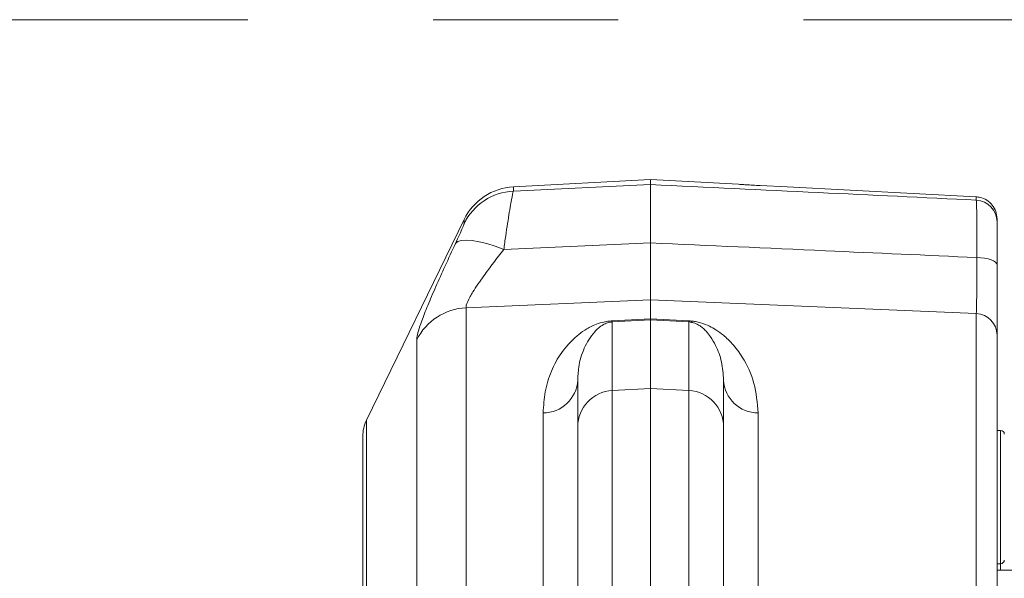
# Model space of a CAD drawing. Header units: millimetres. Extents: x 0 to 8410, y 0 to 5940.
# Tile 238 of 256: x 7401 to 7536, y 2019 to 2095. Entities that reach past the tile are written whole.
import ezdxf

# ---------------------------------------------------------------- set-up
doc = ezdxf.new("R2010")
doc.units = ezdxf.units.MM
doc.header["$LTSCALE"] = 10
doc.linetypes.add('CENTERX2', pattern=[20.32, 12.7, -2.54, 2.54, -2.54])
doc.styles.add('SLDTEXTSTYLE0', font='TXT', dxfattribs={"width": 0.605})
doc.dimstyles.new('SLDDIMSTYLE0', dxfattribs={"dimtxt": 50, "dimasz": 50, "dimexe": 0, "dimexo": 0.0625, "dimgap": 12.5, "dimtad": 1, "dimtoh": 1, "dimdec": 1, "dimrnd": 1e-09, "dimzin": 12, "dimdsep": 46, "dimtxsty": 'SLDTEXTSTYLE0', "dimsah": 1, "dimcen": 0.09, "dimadec": 0, "dimazin": 0, "dimtfac": 1, "dimtofl": 0, "dimtmove": 0, "dimatfit": 3, "dimfxl": 0, "dimfrac": 2, "dimtolj": 1, "dimtzin": 12, "dimarcsym": 0})

# ---------------------------------------------------------------- blocks, each defined once
blk = doc.blocks.new('*D47')
at = {"color": 7, "linetype": 'Continuous', "lineweight": 0}
for p, q in [((7724.5, 2078.39), (7724.5, 1048.04)), ((7487.5, 1230.52), (7487.5, 1048.04)), ((7724.5, 1063.04), (7487.5, 1063.04)), ((7724.5, 1063.04), (8199.27, 1063.04))]:
    blk.add_line(p, q, dxfattribs=at)
for points in [[(7487.5, 1063.04), (7537.5, 1055.54), (7537.5, 1070.54)], [(7724.5, 1063.04), (7674.5, 1070.54), (7674.5, 1055.54)]]:
    blk.add_solid(points, dxfattribs=at)
at = {"color": 7, "linetype": 'Continuous', "lineweight": 0, "char_height": 50, "attachment_point": 1, "style": 'SLDTEXTSTYLE0'}
for s, insert in [(' (2x M8)', (7931.58, 1127.5)), ('237', (7817.01, 1127.5))]:
    blk.add_mtext(s, dxfattribs=dict(at, insert=insert))

msp = doc.modelspace()

# ---------------------------------------------------------------- linework, layer by layer
at = {"color": 7, "linetype": 'CENTERX2', "lineweight": 0}
msp.add_line((7102.07157, 2095.465947), (7829.522576, 2095.465947), dxfattribs=at)
at = {"color": 7, "linetype": 'Continuous', "lineweight": 0}
for p, q in [((7487.500719, 2073.544786), (7468.689012, 2072.558865)), ((7499.539374, 2072.91387), (7487.500719, 2073.544786)), ((7487.500719, 2072.871611), (7487.500719, 2073.544786)), ((7461.914089, 2068.070159), (7448.530945, 2040.565714)), ((7535.000718, 2068.184838), (7535.000718, 2067.753241)), ((7487.500719, 2054.462716), (7487.500719, 2057.054147)), ((7487.500719, 2054.315314), (7487.500719, 2054.462716)), ((7487.500719, 2054.315314), (7487.500719, 2044.911608)), ((7535.000718, 2052.233443), (7535.000718, 1987.426207)), ((7477.500719, 2039.662704), (7477.500719, 2046.061203)), ((7497.500718, 2046.061203), (7497.500718, 2039.662704)), ((7487.500719, 2044.911608), (7487.500719, 2013.095245)), ((7477.500719, 2012.635991), (7477.500719, 2039.662704)), ((7497.500718, 2039.662704), (7497.500718, 2012.635991)), ((7535.500719, 2039.179787), (7535.000718, 2039.179787)), ((7448.02695, 2038.378045), (7448.02695, 2001.579747)), ((7535.000718, 2020.909772), (7535.500719, 2020.909772)), ((7542.067706, 2020.044789), (7535.000718, 2020.044789))]:
    msp.add_line(p, q, dxfattribs=at)
at = {"color": 8, "linetype": 'Continuous', "lineweight": 0}
for p, q in [((7468.689012, 2071.978972), (7487.500719, 2072.871611)), ((7468.689012, 2072.558865), (7468.689012, 2071.978972)), ((7532.157726, 2070.741937), (7532.157726, 2071.181104)), ((7461.914089, 2067.503557), (7461.914089, 2068.070159)), ((7487.500719, 2057.054147), (7462.197921, 2055.994973)), ((7532.157726, 2055.179045), (7487.500719, 2057.054147)), ((7462.197921, 2055.994973), (7462.197921, 2005.222962)), ((7532.157726, 1989.275858), (7532.157726, 2055.179045)), ((7482.239039, 2054.190263), (7487.500719, 2054.462716)), ((7487.500719, 2054.315314), (7482.239039, 2054.042682)), ((7482.239039, 2054.042682), (7482.239039, 2044.636891)), ((7487.500719, 2054.462716), (7492.762398, 2054.190263)), ((7492.762398, 2054.042682), (7487.500719, 2054.315314)), ((7492.762398, 2044.636891), (7492.762398, 2054.042682)), ((7455.422996, 2005.202815), (7455.422996, 2051.586136)), ((7482.239039, 2044.636891), (7487.500719, 2044.911608)), ((7482.239039, 2044.636891), (7482.239039, 2013.071165)), ((7492.762398, 2044.636891), (7487.500719, 2044.911608)), ((7492.762398, 2013.071165), (7492.762398, 2044.636891)), ((7472.762398, 2007.98212), (7472.762398, 2041.568265)), ((7502.239039, 2041.568265), (7502.239039, 2007.98212)), ((7448.530945, 2040.565714), (7448.530945, 2001.614973)), ((7535.500719, 2020.909772), (7535.500719, 2039.179787)), ((7535.500719, 2020.044789), (7535.500719, 2020.909772))]:
    msp.add_line(p, q, dxfattribs=at)
at = {"color": 7, "linetype": 'Continuous', "lineweight": 0, "flags": 128}
msp.add_lwpolyline([(7532.157726, 2071.181104), (7506.228641, 2072.540149), (7502.500718, 2072.735533)], dxfattribs=at)
at = {"color": 8, "linetype": 'Continuous', "lineweight": 0, "flags": 128}
for points in [[(7467.360462, 2063.973949), (7466.174223, 2064.415321), (7465.035834, 2064.772591), (7463.976134, 2065.036103), (7463.023831, 2065.198705), (7462.204722, 2065.255925), (7461.540998, 2065.206275), (7461.050638, 2065.051124), (7460.746924, 2064.794645)], [(7467.360462, 2063.973949), (7484.513025, 2064.737246), (7487.500719, 2064.869687)], [(7535.000718, 2061.853215), (7534.948288, 2062.043414), (7534.792836, 2062.226936), (7534.539788, 2062.397406), (7534.197993, 2062.548861), (7533.779397, 2062.676057), (7533.298633, 2062.774405), (7532.772499, 2062.840566), (7532.219394, 2062.872276)]]:
    msp.add_lwpolyline(points, dxfattribs=at)
at = {"color": 7, "linetype": 'Continuous', "lineweight": 0}
for centre, radius, start, end in [((7469.107701, 2064.569849), 8, 93, 154.05328397), ((7453.026952, 2038.37805), 5, 154.05328397, 180), ((7535.500719, 2038.679765), 0.5, 0, 90), ((7535.500719, 2021.409765), 0.5, 270, 360)]:
    msp.add_arc(centre, radius, start, end, dxfattribs=at)
at = {"color": 8, "linetype": 'Continuous', "lineweight": 0}
for centre, radius, start, end in [((7469.10145, 2063.988943), 8.000667, 92.95493264, 153.94140038), ((7532.004795, 2067.749917), 2.995925, 0.06355834, 87.07399039), ((7462.579067, 2047.99945), 8.004603, 92.72921549, 153.37955931), ((7532.02878, 2052.209811), 2.972032, 0.45558597, 87.51336152), ((7479.560218, 2054.116473), 2.679837, 358.42213504, 1.57786496), ((7495.44122, 2054.116473), 2.679837, 178.42213504, 181.57786496), ((7472.768308, 2046.307053), 4.738792, 269.92854425, 357.02614041), ((7502.233129, 2046.307053), 4.738792, 182.97385959, 270.07145575), ((7482.490072, 2039.653849), 4.989361, 92.88397652, 179.89830983), ((7492.511365, 2039.653849), 4.989361, 0.10169017, 87.11602348)]:
    msp.add_arc(centre, radius, start, end, dxfattribs=at)
at = {"color": 7, "linetype": 'Continuous', "lineweight": 0}
for points, knots in [([(7487.500719, 2072.871611), (7487.500719, 2072.680994), (7487.500719, 2072.266891), (7487.500719, 2070.200715), (7487.500719, 2067.533269), (7487.500719, 2065.58001), (7487.500719, 2064.869687)], [0, 0, 0, 0, 0.2489725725, 0.5408760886, 0.8330348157, 1, 1, 1, 1]), ([(7502.500718, 2072.735533), (7502.163165, 2072.75376), (7501.487989, 2072.790217), (7500.586356, 2072.844763), (7499.914497, 2072.887969), (7499.535085, 2072.913546), (7499.538141, 2072.913351), (7499.539344, 2072.913274)], [0, 0, 0, 0, 0.21521872, 0.4304808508, 0.6456850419, 0.8605536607, 1, 1, 1, 1]), ([(7535.000718, 2068.184838), (7534.967562, 2068.522116), (7534.901242, 2069.196756), (7534.384046, 2070.095778), (7533.622688, 2070.775002), (7532.828491, 2071.111517), (7532.325829, 2071.163664), (7532.157726, 2071.181104)], [0, 0, 0, 0, 0.222077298, 0.4442104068, 0.6663227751, 0.8884090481, 1, 1, 1, 1]), ([(7535.000718, 2067.753241), (7535.000718, 2067.584395), (7535.000718, 2067.246692), (7535.000718, 2065.51232), (7535.000718, 2063.567244), (7535.000718, 2062.244569), (7535.000718, 2061.853215)], [0, 0, 0, 0, 0.2925757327, 0.5851728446, 0.8772608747, 1, 1, 1, 1]), ([(7487.500719, 2057.054147), (7487.500719, 2057.230944), (7487.500719, 2057.590584), (7487.500719, 2058.890518), (7487.500719, 2061.183353), (7487.500719, 2063.640906), (7487.500719, 2064.869687)], [0, 0, 0, 0, 0.17348896, 0.3529112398, 0.6764545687, 1, 1, 1, 1]), ([(7535.000718, 2061.853215), (7535.000718, 2061.028555), (7535.000718, 2059.351207), (7535.000718, 2057.194411), (7535.000718, 2055.357309), (7535.000718, 2053.924533), (7535.000718, 2052.820458), (7535.000718, 2052.430969), (7535.000718, 2052.233443)], [0, 0, 0, 0, 0.1722090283, 0.3502708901, 0.5103805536, 0.6751506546, 0.8352553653, 1, 1, 1, 1]), ([(7477.554615, 2046.851263), (7477.532467, 2046.672513), (7477.500558, 2046.41499), (7477.500681, 2046.144074), (7477.500719, 2046.061203)], [0, 0, 0, 0, 0.69410925, 1, 1, 1, 1])]:
    msp.add_open_spline(points, degree=3, knots=knots, dxfattribs=at)
at = {"color": 8, "linetype": 'Continuous', "lineweight": 0}
for points, knots in [([(7487.500719, 2072.871611), (7495.176018, 2072.507919), (7510.061979, 2071.802551), (7524.94735, 2071.088041), (7532.157726, 2070.741937)], [0, 0, 0, 0, 0.5156066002, 1, 1, 1, 1]), ([(7468.689012, 2071.978972), (7468.667531, 2071.9191), (7468.590385, 2071.704083), (7468.398121, 2070.728512), (7468.127073, 2069.111824), (7467.887735, 2067.584106), (7467.630087, 2065.86173), (7467.450339, 2064.603225), (7467.360462, 2063.973949)], [0, 0, 0, 0, 0.11005106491, 0.39522958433, 0.54978231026, 0.70434554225, 0.85216703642, 1, 1, 1, 1]), ([(7532.219394, 2062.872276), (7532.222447, 2063.393573), (7532.232765, 2065.155521), (7532.233344, 2067.767969), (7532.209744, 2069.914326), (7532.178619, 2070.61879), (7532.159878, 2070.729252), (7532.157726, 2070.741937)], [0, 0, 0, 0, 0.1227004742, 0.4147190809, 0.7072125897, 0.9663766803, 1, 1, 1, 1]), ([(7460.746924, 2064.794645), (7460.940486, 2065.211816), (7461.329637, 2066.050532), (7461.734517, 2066.983483), (7461.89942, 2067.411591), (7461.910899, 2067.483557), (7461.914089, 2067.503557)], [0, 0, 0, 0, 0.3051109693, 0.6134202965, 0.8925650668, 1, 1, 1, 1]), ([(7455.422996, 2051.586136), (7455.427808, 2051.678625), (7455.443266, 2051.975793), (7455.635423, 2052.774751), (7456.116502, 2054.222382), (7456.910368, 2056.245758), (7458.008762, 2058.814364), (7459.29874, 2061.687233), (7460.264108, 2063.758652), (7460.746924, 2064.794645)], [0, 0, 0, 0, 0.061291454, 0.1969297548, 0.3325878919, 0.5004649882, 0.6684615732, 0.8341854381, 1, 1, 1, 1]), ([(7487.500719, 2064.869687), (7495.495533, 2064.514634), (7510.401991, 2063.852633), (7525.307972, 2063.182838), (7532.219394, 2062.872276)], [0, 0, 0, 0, 0.5363322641, 1, 1, 1, 1]), ([(7467.360462, 2063.973949), (7466.880501, 2063.356888), (7465.921165, 2062.12352), (7464.432174, 2060.113499), (7463.373975, 2058.567809), (7462.562632, 2057.204946), (7462.262216, 2056.545222), (7462.185242, 2056.143736), (7462.193323, 2056.048926), (7462.197921, 2055.994973)], [0, 0, 0, 0, 0.1768219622, 0.3534283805, 0.6050297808, 0.6871637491, 0.8990975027, 0.9425800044, 1, 1, 1, 1]), ([(7532.157726, 2055.179045), (7532.174186, 2055.549572), (7532.198785, 2056.103292), (7532.217096, 2057.669177), (7532.225194, 2059.110326), (7532.226998, 2060.84927), (7532.221957, 2062.190444), (7532.219394, 2062.872276)], [0, 0, 0, 0, 0.3241722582, 0.4844473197, 0.6493983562, 0.8217595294, 1, 1, 1, 1]), ([(7472.762398, 2041.568265), (7472.826279, 2042.548658), (7472.958312, 2044.57498), (7473.815315, 2047.33625), (7475.181099, 2049.903033), (7476.854557, 2051.714572), (7478.404267, 2052.925998), (7479.544454, 2053.548663), (7480.666066, 2053.947087), (7481.537529, 2054.133674), (7482.026888, 2054.17315), (7482.239039, 2054.190263)], [0, 0, 0, 0, 0.183715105, 0.3797108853, 0.5759693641, 0.7715507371, 0.8456911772, 0.919464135, 0.9608355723, 0.9830211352, 1, 1, 1, 1]), ([(7482.239039, 2054.042682), (7482.179229, 2054.038292), (7482.066795, 2054.03004), (7481.811118, 2053.989482), (7481.406796, 2053.876026), (7480.859285, 2053.608625), (7480.318756, 2053.205791), (7479.288767, 2052.1753), (7478.331541, 2050.470502), (7477.674559, 2048.466944), (7477.579212, 2047.182581), (7477.554615, 2046.851263)], [0, 0, 0, 0, 0.005479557, 0.0103007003, 0.0270845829, 0.0656674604, 0.1443435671, 0.2236530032, 0.553282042, 0.8847631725, 1, 1, 1, 1]), ([(7492.762398, 2054.190263), (7492.855803, 2054.184234), (7493.170197, 2054.163937), (7493.727208, 2054.082058), (7494.652746, 2053.856828), (7495.575709, 2053.476321), (7496.590365, 2052.904712), (7497.655096, 2052.116256), (7498.904452, 2050.896703), (7500.441264, 2048.793537), (7501.894795, 2045.730135), (7502.12431, 2042.955328), (7502.239039, 2041.568265)], [0, 0, 0, 0, 0.0074952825, 0.0252285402, 0.0466572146, 0.0994868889, 0.1490739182, 0.2204661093, 0.3241777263, 0.4750005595, 0.7375645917, 1, 1, 1, 1]), ([(7497.500718, 2046.061203), (7497.439663, 2046.912495), (7497.317329, 2048.618171), (7496.604915, 2050.538124), (7495.836962, 2051.888376), (7495.213182, 2052.68226), (7494.685267, 2053.199037), (7494.182769, 2053.571114), (7493.750463, 2053.814559), (7493.3067, 2053.960482), (7493.068336, 2054.009706), (7492.910927, 2054.032483), (7492.809657, 2054.039437), (7492.762398, 2054.042682)], [0, 0, 0, 0, 0.2707122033, 0.5424075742, 0.6976466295, 0.8031853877, 0.8744074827, 0.9222567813, 0.9692653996, 0.9852708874, 0.991491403, 0.9960293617, 1, 1, 1, 1])]:
    msp.add_open_spline(points, degree=3, knots=knots, dxfattribs=at)

# ---------------------------------------------------------------- dimensions: what is measured, and where the dimension line sits
at = {"color": 7, "linetype": 'Continuous', "lineweight": 0}
dim = msp.add_linear_dim(base=(7487.500719, 1063.044765), p1=(7724.500719, 2078.391658), p2=(7487.500719, 1230.520847), text='<> (2x M8)', dimstyle='SLDDIMSTYLE0', dxfattribs=at)
dim.commit()
dim.dimension.update_dxf_attribs({"geometry": '*D47', "text_midpoint": (8000.200259, 1063.044765), "dimtype": 160})

doc.saveas('drawing.dxf')
